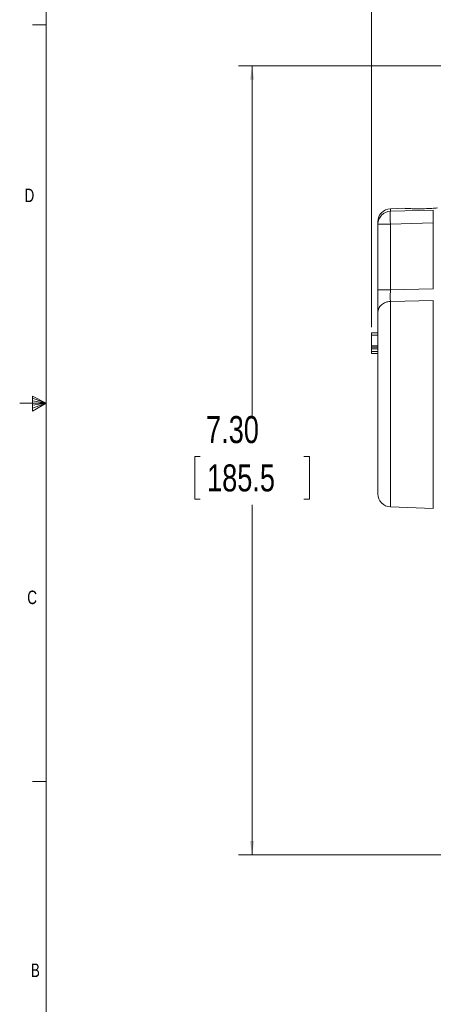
# Model space of a CAD drawing. Header units: inches. Extents: x 0.3 to 33.9, y 0.2 to 21.7.
# Tile 2 of 23: x 0.3 to 4.1, y 5.3 to 14.5. Entities that reach past the tile are written whole.
import ezdxf

# ---------------------------------------------------------------- set-up
doc = ezdxf.new("R2010")
doc.units = ezdxf.units.IN
doc.header["$MEASUREMENT"] = 0
doc.layers.add('SLD-0', color=7, linetype='Continuous', lineweight=15)
doc.styles.add('SLDTEXTSTYLE0', font='TXT', dxfattribs={"width": 0.75})
doc.dimstyles.new('SLDDIMSTYLE0', dxfattribs={"dimtxt": 0.25, "dimasz": 0.13, "dimexe": 0, "dimexo": 0.0625, "dimgap": 0.0625, "dimtad": 0, "dimtih": 1, "dimtoh": 1, "dimdec": 4, "dimrnd": 1e-09, "dimzin": 12, "dimdsep": 46, "dimtxsty": 'SLDTEXTSTYLE0', "dimsah": 1, "dimcen": 0.09, "dimadec": 0, "dimazin": 3, "dimtfac": 1, "dimtdec": 4, "dimtofl": 0, "dimtmove": 0, "dimatfit": 3, "dimfxl": 1, "dimfrac": 2, "dimtolj": 1, "dimtzin": 12, "dimarcsym": 0})
doc.dimstyles.new('SLDDIMSTYLE2', dxfattribs={"dimtxt": 0.25, "dimasz": 0.13, "dimexe": 0, "dimexo": 0.0625, "dimgap": 0.0625, "dimtad": 0, "dimtih": 1, "dimtoh": 1, "dimdec": 4, "dimrnd": 1e-09, "dimzin": 4, "dimdsep": 46, "dimtxsty": 'SLDTEXTSTYLE0', "dimsah": 1, "dimcen": 0.09, "dimadec": 0, "dimazin": 1, "dimtfac": 1, "dimtdec": 4, "dimtofl": 0, "dimtmove": 0, "dimatfit": 3, "dimfxl": 1, "dimfrac": 2, "dimtolj": 1, "dimtzin": 12, "dimarcsym": 0})

# ---------------------------------------------------------------- blocks, each defined once
blk = doc.blocks.new('*D19')
at = {"layer": 'SLD-0'}
for p, q in [((7.5217, 14.0334), (2.3019, 14.0334)), ((2.4269, 14.0334), (2.4269, 10.7931)), ((1.9478, 10.4191), (1.897, 10.4191)), ((1.897, 10.4191), (1.897, 10.0222)), ((2.906, 10.4191), (2.9568, 10.4191)), ((2.9568, 10.4191), (2.9568, 10.0222)), ((1.897, 10.0222), (1.9478, 10.0222)), ((2.9568, 10.0222), (2.906, 10.0222)), ((2.4269, 6.7312), (2.4269, 9.9714)), ((7.5217, 6.7312), (2.3019, 6.7312))]:
    blk.add_line(p, q, dxfattribs=at)
for points in [[(2.4269, 14.0334), (2.4069, 13.9034), (2.4469, 13.9034)], [(2.4269, 6.7312), (2.4469, 6.8612), (2.4069, 6.8612)]]:
    blk.add_solid(points, dxfattribs=at)
at = {"layer": 'SLD-0', "char_height": 0.25, "attachment_point": 1, "style": 'SLDTEXTSTYLE0'}
for s, insert in [('7.30', (2.002, 10.7921, 0.0039)), ('185.5', (2.0112, 10.3445, 0.0039))]:
    blk.add_mtext(s, dxfattribs=dict(at, insert=insert))
blk = doc.blocks.new('*D20')
at = {"layer": 'SLD-0'}
for p, q in [((3.5292, 11.6134), (3.5292, 16.4442)), ((7.5717, 14.0858), (7.5717, 16.4442)), ((3.5292, 16.3192), (4.9318, 16.3192)), ((5.0714, 16.356), (5.0206, 16.356)), ((5.0206, 16.356), (5.0206, 15.9592)), ((6.0296, 16.356), (6.0804, 16.356)), ((6.0804, 16.356), (6.0804, 15.9592)), ((7.5717, 16.3192), (6.1691, 16.3192)), ((5.0206, 15.9592), (5.0714, 15.9592)), ((6.0804, 15.9592), (6.0296, 15.9592))]:
    blk.add_line(p, q, dxfattribs=at)
for points in [[(3.5292, 16.3192), (3.6592, 16.2992), (3.6592, 16.3392)], [(7.5717, 16.3192), (7.4417, 16.3392), (7.4417, 16.2992)]]:
    blk.add_solid(points, dxfattribs=at)
at = {"layer": 'SLD-0', "char_height": 0.25, "attachment_point": 1, "style": 'SLDTEXTSTYLE0'}
for s, insert in [('4.04', (5.1257, 16.7291, 0.1867)), ('102.7', (5.1349, 16.2814, 0.1867))]:
    blk.add_mtext(s, dxfattribs=dict(at, insert=insert))

msp = doc.modelspace()

# ---------------------------------------------------------------- linework, layer by layer
at = {"color": 7, "linetype": 'Continuous', "lineweight": 15}
for p, q in [((3.83647, 12.7144), (3.70504, 12.70981)), ((3.70504, 12.68675), (4.10142, 12.69832)), ((3.58923, 12.58988), (3.58923, 12.5684)), ((3.70504, 12.5684), (4.10142, 12.58012)), ((4.10142, 12.58012), (4.10142, 11.96892)), ((3.58923, 12.5684), (3.70504, 12.5684)), ((3.58923, 11.96042), (3.58923, 12.5684)), ((3.70504, 12.5684), (3.70504, 11.96042)), ((3.70504, 11.96042), (4.10142, 11.96892)), ((3.70504, 11.85322), (4.10142, 11.86214)), ((3.58923, 11.56339), (3.52923, 11.56339)), ((3.58923, 11.54128), (3.52923, 11.54128)), ((3.52923, 11.54128), (3.52923, 11.44266)), ((3.52923, 11.44266), (3.58923, 11.44266)), ((3.52923, 11.42822), (3.58923, 11.42822)), ((3.52923, 11.41407), (3.58923, 11.41407)), ((3.52923, 11.41407), (3.52923, 11.39034)), ((3.58923, 11.39034), (3.52923, 11.39034)), ((3.58923, 11.37103), (3.52923, 11.37103)), ((3.70504, 9.95172), (4.10142, 9.93788))]:
    msp.add_line(p, q, dxfattribs=at)
at = {"color": 8, "linetype": 'Continuous', "lineweight": 15}
for p, q in [((3.70504, 12.70981), (3.70504, 12.68675)), ((3.70504, 9.95172), (3.70504, 11.85322)), ((4.10142, 9.93788), (4.10142, 11.86214))]:
    msp.add_line(p, q, dxfattribs=at)
at = {"color": 7, "linetype": 'Continuous', "lineweight": 15}
for centre, radius, start, end in [((3.70923, 12.58988), 0.12, 92, 180), ((3.70838, 12.56764), 0.11915, 91.605946, 179.635971), ((3.70923, 10.07165), 0.12, 180, 268)]:
    msp.add_arc(centre, radius, start, end, dxfattribs=at)
for points, knots in [([(3.70504, 12.68675), (3.70479, 12.68468), (3.70432, 12.68085), (3.70383, 12.66731), (3.70367, 12.64498), (3.70395, 12.61012), (3.70469, 12.58201), (3.70504, 12.5684)], [0, 0, 0, 0, 0.16209118, 0.29967768, 0.5006791, 0.75822916, 1, 1, 1, 1]), ([(4.14121, 12.71808), (4.12415, 12.71666), (4.08664, 12.71352), (4.01997, 12.71041), (3.95144, 12.70968), (3.89194, 12.71112), (3.85191, 12.71314), (3.83329, 12.71437), (3.83584, 12.71421), (3.83648, 12.71416)], [0, 0, 0, 0, 0.1376803, 0.30277069, 0.47042004, 0.63632904, 0.79669187, 0.94916768, 1, 1, 1, 1]), ([(4.10142, 12.69832), (4.10106, 12.6945), (4.10034, 12.68685), (4.10003, 12.65886), (4.10034, 12.6221), (4.10106, 12.59411), (4.10142, 12.58012)], [0, 0, 0, 0, 0.250114, 0.5, 0.7498857, 1, 1, 1, 1]), ([(3.58923, 11.96042), (3.59096, 11.96042), (3.5944, 11.96042), (3.62099, 11.96042), (3.65913, 11.96042), (3.68974, 11.96042), (3.70504, 11.96042)], [0, 0, 0, 0, 0.25, 0.5000003, 0.7499997, 1, 1, 1, 1]), ([(3.58923, 11.74603), (3.58923, 11.75754), (3.58923, 11.78055), (3.58923, 11.83307), (3.58923, 11.89407), (3.58923, 11.9383), (3.58923, 11.96042)], [0, 0, 0, 0, 0.2503512, 0.5001321, 0.750013, 1, 1, 1, 1]), ([(3.70504, 11.96042), (3.70483, 11.94861), (3.70437, 11.92386), (3.70426, 11.89323), (3.70448, 11.86866), (3.70485, 11.85861), (3.70504, 11.85322)], [0, 0, 0, 0, 0.2667785, 0.5593332, 0.7636579, 1, 1, 1, 1]), ([(3.58923, 11.74603), (3.59096, 11.75977), (3.5944, 11.78725), (3.62099, 11.8222), (3.65913, 11.84717), (3.68974, 11.8512), (3.70504, 11.85322)], [0, 0, 0, 0, 0.2500001, 0.500001, 0.7499998, 1, 1, 1, 1]), ([(3.58923, 10.07165), (3.58923, 10.07381), (3.58923, 10.07823), (3.58923, 10.11471), (3.58923, 10.17452), (3.58923, 10.25885), (3.58923, 10.36385), (3.58923, 10.48463), (3.58923, 10.61504), (3.58923, 10.75121), (3.58923, 10.89262), (3.58923, 11.03923), (3.58923, 11.18774), (3.58923, 11.33155), (3.58923, 11.46426), (3.58923, 11.57977), (3.58923, 11.67619), (3.58923, 11.72308), (3.58923, 11.74603)], [0, 0, 0, 0, 0.0594255, 0.1214101, 0.1852266, 0.25, 0.3147734, 0.3785898, 0.4405745, 0.5, 0.5594255, 0.6214102, 0.6852266, 0.75, 0.8147734, 0.8785898, 0.9405745, 1, 1, 1, 1]), ([(3.52923, 11.56339), (3.52923, 11.56323), (3.52923, 11.56298), (3.52923, 11.56032), (3.52923, 11.5562), (3.52923, 11.54965), (3.52923, 11.54442), (3.52923, 11.54128)], [0, 0, 0, 0, 0.2230825, 0.3780952, 0.5337674, 0.720446, 1, 1, 1, 1]), ([(3.52923, 11.42822), (3.52923, 11.42939), (3.52923, 11.43174), (3.52923, 11.43529), (3.52923, 11.43897), (3.52923, 11.44196), (3.52923, 11.44242), (3.52923, 11.44266)], [0, 0, 0, 0, 0.1227106, 0.2452011, 0.4227096, 0.7015144, 1, 1, 1, 1]), ([(3.52923, 11.42822), (3.52923, 11.42715), (3.52923, 11.42476), (3.52923, 11.42098), (3.52923, 11.41714), (3.52923, 11.41453), (3.52923, 11.4142), (3.52923, 11.41407)], [0, 0, 0, 0, 0.1222659, 0.2752323, 0.499969, 0.80038, 1, 1, 1, 1]), ([(3.52923, 11.39034), (3.52923, 11.38835), (3.52923, 11.38385), (3.52923, 11.37759), (3.52923, 11.3732), (3.52923, 11.37125), (3.52923, 11.37109), (3.52923, 11.37103)], [0, 0, 0, 0, 0.2195361, 0.497685, 0.7782588, 0.9190061, 1, 1, 1, 1])]:
    msp.add_open_spline(points, degree=3, knots=knots, dxfattribs=at)
at = {"layer": 'SLD-0'}
for p, q in [((0.52288, 21.4106), (0.52288, 0.4106)), ((0.52288, 14.4106), (0.39788, 14.4106)), ((0.39889, 10.97614), (0.39889, 10.83733)), ((0.52288, 10.9106), (0.39889, 10.97614)), ((0.39889, 10.95768), (0.52288, 10.9106)), ((0.39889, 10.93372), (0.52288, 10.9106)), ((0.52288, 10.9106), (0.27984, 10.9106)), ((0.39889, 10.83733), (0.52288, 10.9106)), ((0.39889, 10.86464), (0.52288, 10.9106)), ((0.39889, 10.89135), (0.52288, 10.9106)), ((0.52288, 7.4106), (0.39788, 7.4106))]:
    msp.add_line(p, q, dxfattribs=at)

# ---------------------------------------------------------------- texts
at = {"color": 7, "linetype": 'Continuous', "lineweight": 0, "char_height": 0.125, "attachment_point": 1, "style": 'SLDTEXTSTYLE0'}
for s, insert in [('D', (0.32371, 12.8964)), ('C', (0.34916, 9.17666)), ('B', (0.38256, 5.72586))]:
    msp.add_mtext(s, dxfattribs=dict(at, insert=insert))

# ---------------------------------------------------------------- dimensions: what is measured, and where the dimension line sits
at = {"layer": 'SLD-0'}
for base, p1, p2, angle, dimstyle, picture, middle in [((3.52923, 16.31923), (7.57173, 14.03577), (3.52923, 11.56339), 0, 'SLDDIMSTYLE0', '*D20', (5.55048, 16.31923)), ((2.42687, 6.73117), (7.57173, 14.03335), (7.57173, 6.73117), 90, 'SLDDIMSTYLE2', '*D19', (2.42687, 10.38226))]:
    dim = msp.add_linear_dim(base=base, p1=p1, p2=p2, angle=angle, dimstyle=dimstyle, dxfattribs=at)
    dim.commit()
    dim.dimension.update_dxf_attribs({"geometry": picture, "text_midpoint": middle, "dimtype": 160})

doc.saveas('drawing.dxf')
